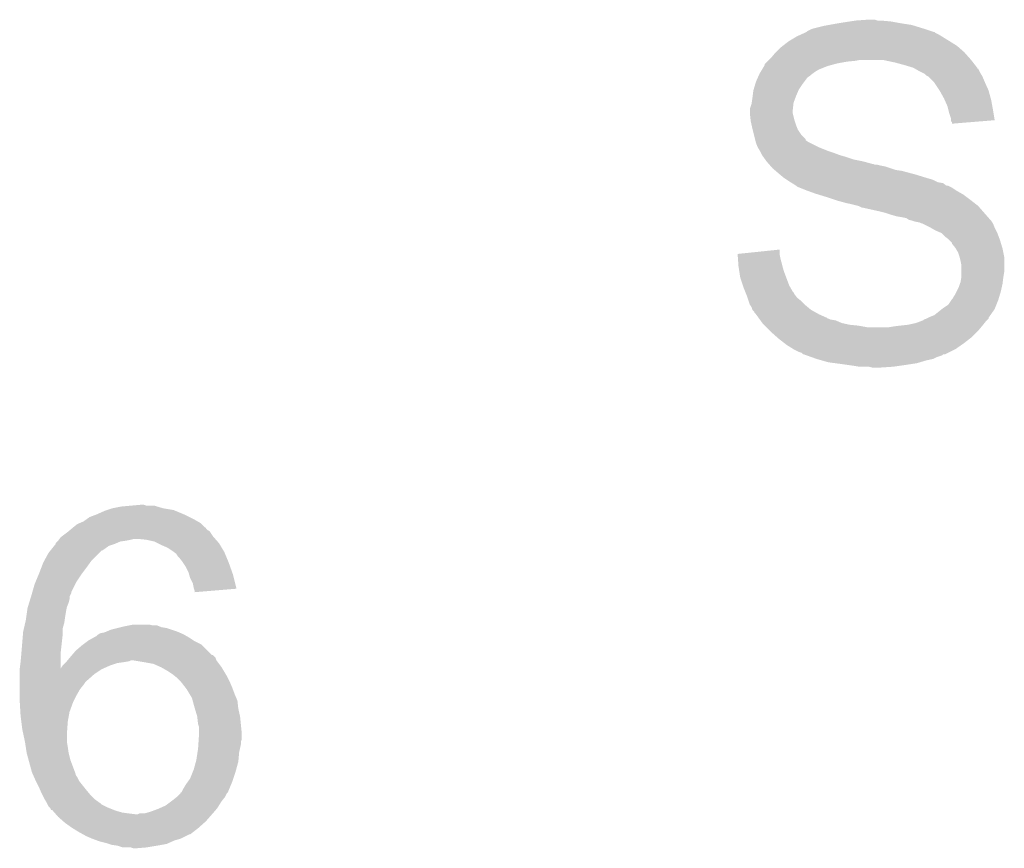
# Model space of a CAD drawing. Extents: x -4 to 126, y -8 to 66.
# Tile 236 of 256: x 106.63 to 109.49, y 27.29 to 29.7. Entities that reach past the tile are written whole.
import ezdxf

# ---------------------------------------------------------------- set-up
doc = ezdxf.new("R2010")
doc.units = 0
doc.layers.add('CLICKER_2_FOR_TMPM4L4A_V104_GTO', color=11, linetype='CONTINUOUS')

msp = doc.modelspace()

# ---------------------------------------------------------------- linework, layer by layer
at = {"layer": 'CLICKER_2_FOR_TMPM4L4A_V104_GTO'}
for points in [[(109.00664, 29.68498), (109.02188, 29.68752), (109.18444, 29.68498), (109.17047, 29.68752)], [(109.02188, 29.68752), (109.038388, 29.69006), (109.17047, 29.68752), (109.1565, 29.69006)], [(109.038388, 29.69006), (109.054898, 29.6926), (109.1565, 29.69006), (109.12856, 29.6926)], [(109.054898, 29.6926), (109.09043, 29.695138), (109.118404, 29.6926), (109.110782, 29.695138)], [(109.09043, 29.695138), (109.090458, 29.69514), (109.110782, 29.695138), (109.090458, 29.69514)], [(108.907064, 29.657038), (108.912642, 29.659574), (109.286044, 29.657038), (109.283506, 29.659574)], [(108.912642, 29.659574), (108.912654, 29.65958), (109.283506, 29.659574), (109.280964, 29.65958)], [(108.912654, 29.65958), (108.91266, 29.659582), (109.280964, 29.65958), (109.280958, 29.659582)], [(108.91266, 29.659582), (108.915204, 29.662122), (109.280958, 29.659582), (109.273338, 29.662122)], [(108.915204, 29.662122), (108.925362, 29.6672), (109.273338, 29.662122), (109.258102, 29.6672)], [(108.925362, 29.6672), (108.93298, 29.669738), (109.258102, 29.6672), (109.250488, 29.669738)], [(108.93298, 29.669738), (108.932986, 29.66974), (109.250488, 29.669738), (109.25048, 29.66974)], [(108.932986, 29.66974), (108.96346, 29.67736), (109.25048, 29.66974), (109.225718, 29.67736)], [(108.96346, 29.67736), (108.97743, 29.6799), (109.225718, 29.67736), (109.217462, 29.6799)], [(108.97743, 29.6799), (108.9914, 29.68244), (109.217462, 29.6799), (109.200952, 29.68244)], [(108.9914, 29.68244), (109.00664, 29.68498), (109.200952, 29.68244), (109.18444, 29.68498)], [(108.842992, 29.61894), (108.859322, 29.631642), (109.349542, 29.61894), (109.329218, 29.631642)], [(108.859322, 29.631642), (108.880488, 29.64434), (109.329218, 29.631642), (109.3089, 29.64434)], [(108.880488, 29.64434), (108.884722, 29.64688), (109.3089, 29.64434), (109.304666, 29.64688)], [(108.884722, 29.64688), (108.895894, 29.65196), (109.304666, 29.64688), (109.296198, 29.65196)], [(108.895894, 29.65196), (108.907064, 29.657038), (109.296198, 29.65196), (109.286044, 29.657038)], [(108.82376, 29.60116), (108.836462, 29.61386), (109.36986, 29.60116), (109.355348, 29.61386)], [(108.836462, 29.61386), (108.842992, 29.61894), (109.355348, 29.61386), (109.349542, 29.61894)], [(108.79328, 29.56814), (108.79836, 29.57322), (109.00156, 29.56814), (109.0295, 29.57322)], [(108.79836, 29.57322), (108.8009, 29.57576), (109.0295, 29.57322), (109.054902, 29.57576)], [(108.8009, 29.57576), (108.80344, 29.5783), (109.054902, 29.57576), (109.067598, 29.5783)], [(108.80344, 29.5783), (108.803442, 29.578302), (109.39018, 29.5783), (109.390178, 29.578302)], [(108.803442, 29.578302), (108.80852, 29.58338), (109.390178, 29.578302), (109.385666, 29.58338)], [(108.80852, 29.58338), (108.821218, 29.598618), (109.385666, 29.58338), (109.37212, 29.598618)], [(108.821218, 29.598618), (108.82376, 29.60116), (109.37212, 29.598618), (109.36986, 29.60116)], [(109.169202, 29.57068), (109.133638, 29.5783), (109.396106, 29.57068), (109.39018, 29.5783)], [(108.778546, 29.54274), (108.783118, 29.55036), (108.93552, 29.54274), (108.948218, 29.55036)], [(108.783118, 29.55036), (108.789212, 29.56052), (108.948218, 29.55036), (108.973618, 29.56052)], [(108.789212, 29.56052), (108.79074, 29.563064), (108.973618, 29.56052), (108.982946, 29.563064)], [(108.79074, 29.563064), (108.790746, 29.565606), (108.982946, 29.563064), (108.992268, 29.565606)], [(108.790746, 29.565606), (108.79328, 29.56814), (108.992268, 29.565606), (109.00156, 29.56814)], [(109.19714, 29.56306), (109.169202, 29.57068), (109.402032, 29.56306), (109.396106, 29.57068)], [(109.222538, 29.555442), (109.19714, 29.56306), (109.407956, 29.555442), (109.402032, 29.56306)], [(109.22255, 29.555436), (109.222538, 29.555442), (109.40796, 29.555436), (109.407956, 29.555442)], [(109.226988, 29.5529), (109.22255, 29.555436), (109.407982, 29.5529), (109.40796, 29.555436)], [(109.227012, 29.552886), (109.226988, 29.5529), (109.410506, 29.552886), (109.407982, 29.5529)], [(109.240322, 29.54528), (109.227012, 29.552886), (109.414312, 29.54528), (109.410506, 29.552886)], [(109.245398, 29.542742), (109.240322, 29.54528), (109.41558, 29.542742), (109.414312, 29.54528)], [(108.76534, 29.514802), (108.770982, 29.527498), (108.905676, 29.514802), (108.915198, 29.527498)], [(108.770982, 29.527498), (108.773242, 29.53258), (108.915198, 29.527498), (108.92282, 29.53258)], [(108.773242, 29.53258), (108.77437, 29.535118), (108.92282, 29.53258), (108.92536, 29.535118)], [(108.77437, 29.535118), (108.7755, 29.53766), (108.92536, 29.535118), (108.928748, 29.53766)], [(108.7755, 29.53766), (108.778546, 29.54274), (108.928748, 29.53766), (108.93552, 29.54274)], [(109.255556, 29.537662), (109.245398, 29.542742), (109.418628, 29.537662), (109.41558, 29.542742)], [(109.26064, 29.532582), (109.255556, 29.537662), (109.421676, 29.532582), (109.418628, 29.537662)], [(109.265716, 29.530042), (109.26064, 29.532582), (109.423198, 29.530042), (109.421676, 29.532582)], [(109.265722, 29.530038), (109.265716, 29.530042), (109.4232, 29.530038), (109.423198, 29.530042)], [(109.283498, 29.512262), (109.265722, 29.530038), (109.43082, 29.512262), (109.4232, 29.530038)], [(108.755814, 29.47416), (108.75772, 29.489402), (108.88218, 29.47416), (108.888712, 29.489402)], [(108.75772, 29.489402), (108.75848, 29.49194), (108.888712, 29.489402), (108.8898, 29.49194)], [(108.75848, 29.49194), (108.763052, 29.50718), (108.8898, 29.49194), (108.89996, 29.50718)], [(108.763052, 29.50718), (108.76534, 29.514802), (108.89996, 29.50718), (108.905676, 29.514802)], [(109.2835, 29.51226), (109.283498, 29.512262), (109.43082, 29.51226), (109.43082, 29.512262)], [(109.29874, 29.4894), (109.2835, 29.51226), (109.440982, 29.4894), (109.43082, 29.51226)], [(109.31144, 29.46654), (109.29874, 29.4894), (109.447216, 29.46654), (109.440982, 29.4894)], [(108.753002, 29.453838), (108.75518, 29.46908), (108.87456, 29.453838), (108.880274, 29.46908)], [(108.75518, 29.46908), (108.755814, 29.47416), (108.880274, 29.46908), (108.88218, 29.47416)], [(109.313698, 29.461462), (109.31144, 29.46654), (109.4486, 29.461462), (109.447216, 29.46654)], [(109.3216, 29.443682), (109.313698, 29.461462), (109.451834, 29.443682), (109.4486, 29.461462)], [(108.74756, 29.430978), (108.747562, 29.436062), (108.87202, 29.430978), (108.872584, 29.436062)], [(108.74756, 29.423362), (108.74756, 29.430978), (108.87202, 29.423362), (108.87202, 29.430978)], [(108.747562, 29.436062), (108.75264, 29.451302), (108.872584, 29.436062), (108.874278, 29.451302)], [(108.75264, 29.451302), (108.753002, 29.453838), (108.874278, 29.451302), (108.87456, 29.453838)], [(109.324142, 29.43352), (109.3216, 29.443682), (109.45368, 29.43352), (109.451834, 29.443682)], [(109.326682, 29.42336), (109.324142, 29.43352), (109.455366, 29.42336), (109.45368, 29.43352)], [(108.747562, 29.423358), (108.74756, 29.423362), (108.87202, 29.423358), (108.87202, 29.423362)], [(108.749818, 29.403042), (108.747562, 29.423358), (108.8771, 29.403042), (108.87202, 29.423358)], [(108.7501, 29.400502), (108.749818, 29.403042), (108.877948, 29.400502), (108.8771, 29.403042)], [(109.331758, 29.408122), (109.326682, 29.42336), (109.457894, 29.408122), (109.455366, 29.42336)], [(109.33176, 29.403038), (109.331758, 29.408122), (109.458736, 29.403038), (109.457894, 29.408122)], [(109.33176, 29.400506), (109.33176, 29.403038), (109.427644, 29.400506), (109.458736, 29.403038)], [(108.752924, 29.3878), (108.7501, 29.400502), (108.88218, 29.3878), (108.877948, 29.400502)], [(108.75518, 29.37764), (108.752924, 29.3878), (108.886246, 29.37764), (108.88218, 29.3878)], [(108.755816, 29.375098), (108.75518, 29.37764), (108.887262, 29.375098), (108.886246, 29.37764)], [(108.759626, 29.359858), (108.755816, 29.375098), (108.897422, 29.359858), (108.887262, 29.375098)], [(109.334294, 29.397966), (109.33176, 29.400506), (109.396456, 29.397966), (109.427644, 29.400506)], [(109.3343, 29.392904), (109.334294, 29.397966), (109.3343, 29.392904), (109.396456, 29.397966)], [(108.762802, 29.347154), (108.759626, 29.359858), (108.91012, 29.347154), (108.897422, 29.359858)], [(108.763438, 29.344616), (108.762802, 29.347154), (108.910128, 29.344616), (108.91012, 29.347154)], [(108.764706, 29.33954), (108.763438, 29.344616), (108.917742, 29.33954), (108.910128, 29.344616)], [(108.76534, 29.337002), (108.764706, 29.33954), (108.922818, 29.337002), (108.917742, 29.33954)], [(108.77042, 29.3243), (108.76534, 29.337002), (108.94822, 29.3243), (108.922818, 29.337002)], [(108.77042, 29.324298), (108.77042, 29.3243), (108.948226, 29.324298), (108.94822, 29.3243)], [(108.776516, 29.31414), (108.77042, 29.324298), (108.973618, 29.31414), (108.948226, 29.324298)], [(108.77804, 29.311598), (108.776516, 29.31414), (108.981246, 29.311598), (108.973618, 29.31414)], [(108.77931, 29.30906), (108.77804, 29.311598), (108.98886, 29.30906), (108.981246, 29.311598)], [(108.78312, 29.301442), (108.77931, 29.30906), (109.009178, 29.301442), (108.98886, 29.30906)], [(108.78675, 29.29636), (108.78312, 29.301442), (109.02696, 29.29636), (109.009178, 29.301442)], [(108.792192, 29.28874), (108.78675, 29.29636), (109.049822, 29.28874), (109.02696, 29.29636)], [(108.79582, 29.28366), (108.792192, 29.28874), (109.07522, 29.28366), (109.049822, 29.28874)], [(108.79582, 29.283658), (108.79582, 29.28366), (109.075228, 29.283658), (109.07522, 29.28366)], [(108.802486, 29.27604), (108.79582, 29.283658), (109.103162, 29.27604), (109.075228, 29.283658)], [(108.802488, 29.276038), (108.802486, 29.27604), (109.105704, 29.276038), (109.103162, 29.27604)], [(108.80471, 29.2735), (108.802488, 29.276038), (109.110784, 29.2735), (109.105704, 29.276038)], [(108.806932, 29.27096), (108.80471, 29.2735), (109.12856, 29.27096), (109.118402, 29.2735)], [(108.809156, 29.268418), (108.806932, 29.27096), (109.14126, 29.268418), (109.12856, 29.27096)], [(108.813598, 29.26334), (108.809156, 29.268418), (109.156498, 29.26334), (109.14126, 29.268418)], [(108.819526, 29.25826), (108.813598, 29.26334), (109.171742, 29.25826), (109.156498, 29.26334)], [(108.82249, 29.25572), (108.819526, 29.25826), (109.189522, 29.25572), (109.171742, 29.25826)], [(108.83138, 29.2481), (108.82249, 29.25572), (109.218096, 29.2481), (109.189522, 29.25572)], [(108.834428, 29.24556), (108.83138, 29.2481), (109.22762, 29.24556), (109.218096, 29.2481)], [(108.84662, 29.2354), (108.834428, 29.24556), (109.26064, 29.2354), (109.22762, 29.24556)], [(108.85424, 29.23032), (108.84662, 29.2354), (109.27842, 29.23032), (109.26064, 29.2354)], [(108.86186, 29.225238), (108.85424, 29.23032), (109.288586, 29.225238), (109.27842, 29.23032)], [(108.866092, 29.2227), (108.86186, 29.225238), (109.293662, 29.2227), (109.288586, 29.225238)], [(108.870332, 29.220158), (108.866092, 29.2227), (109.308904, 29.220158), (109.293662, 29.2227)], [(108.874562, 29.21762), (108.870332, 29.220158), (109.31229, 29.21762), (109.308904, 29.220158)], [(108.88218, 29.21254), (108.874562, 29.21762), (109.319064, 29.21254), (109.31229, 29.21762)], [(108.882184, 29.212538), (108.88218, 29.21254), (109.324144, 29.212538), (109.319064, 29.21254)], [(108.88472, 29.210004), (108.882184, 29.212538), (109.329212, 29.210004), (109.324144, 29.212538)], [(108.891084, 29.207458), (108.88472, 29.210004), (109.334302, 29.207458), (109.329212, 29.210004)], [(108.91012, 29.19984), (108.891084, 29.207458), (109.345732, 29.19984), (109.334302, 29.207458)], [(108.9171, 29.197302), (108.91012, 29.19984), (109.349538, 29.197302), (109.345732, 29.19984)], [(108.93806, 29.189678), (108.9171, 29.197302), (109.36288, 29.189678), (109.349538, 29.197302)], [(108.946312, 29.18714), (108.93806, 29.189678), (109.36732, 29.18714), (109.36288, 29.189678)], [(108.97108, 29.17952), (108.946312, 29.18714), (109.37748, 29.17952), (109.36732, 29.18714)], [(108.99394, 29.1719), (108.97108, 29.17952), (109.38764, 29.1719), (109.37748, 29.17952)], [(109.00156, 29.16936), (108.99394, 29.1719), (109.390906, 29.16936), (109.38764, 29.1719)], [(109.0295, 29.16174), (109.00156, 29.16936), (109.400704, 29.16174), (109.390906, 29.16936)], [(109.0422, 29.1592), (109.0295, 29.16174), (109.40397, 29.1592), (109.400704, 29.16174)], [(109.062518, 29.154122), (109.0422, 29.1592), (109.4105, 29.154122), (109.40397, 29.1592)], [(109.062522, 29.15412), (109.062518, 29.154122), (109.410502, 29.15412), (109.4105, 29.154122)], [(109.072676, 29.149042), (109.062522, 29.15412), (109.414946, 29.149042), (109.410502, 29.15412)], [(109.075218, 29.14904), (109.072676, 29.149042), (109.414948, 29.14904), (109.414946, 29.149042)], [(109.12094, 29.13888), (109.075218, 29.14904), (109.423836, 29.13888), (109.414948, 29.14904)], [(109.14126, 29.133798), (109.12094, 29.13888), (109.428282, 29.133798), (109.423836, 29.13888)], [(109.1565, 29.12872), (109.14126, 29.133798), (109.432726, 29.12872), (109.428282, 29.133798)], [(109.174278, 29.12364), (109.1565, 29.12872), (109.43717, 29.12364), (109.432726, 29.12872)], [(109.18952, 29.1211), (109.174278, 29.12364), (109.439392, 29.1211), (109.43717, 29.12364)], [(109.202218, 29.118562), (109.18952, 29.1211), (109.441612, 29.118562), (109.439392, 29.1211)], [(109.209836, 29.113482), (109.202218, 29.118562), (109.446058, 29.113482), (109.441612, 29.118562)], [(109.209844, 29.11348), (109.209836, 29.113482), (109.446058, 29.11348), (109.446058, 29.113482)], [(109.219994, 29.11094), (109.209844, 29.11348), (109.4486, 29.11094), (109.446058, 29.11348)], [(109.22, 29.110938), (109.219994, 29.11094), (109.448602, 29.110938), (109.4486, 29.11094)], [(109.22762, 29.108402), (109.22, 29.110938), (109.450292, 29.108402), (109.448602, 29.110938)], [(109.240318, 29.10586), (109.22762, 29.108402), (109.451988, 29.10586), (109.450292, 29.108402)], [(109.245396, 29.103322), (109.240318, 29.10586), (109.45368, 29.103322), (109.451988, 29.10586)], [(109.247936, 29.10332), (109.245396, 29.103322), (109.45368, 29.10332), (109.45368, 29.103322)], [(109.26826, 29.09316), (109.247936, 29.10332), (109.457744, 29.09316), (109.45368, 29.10332)], [(109.272706, 29.09062), (109.26826, 29.09316), (109.45876, 29.09062), (109.457744, 29.09316)], [(109.286038, 29.083), (109.272706, 29.09062), (109.46257, 29.083), (109.45876, 29.09062)], [(109.303816, 29.075382), (109.286038, 29.083), (109.46638, 29.075382), (109.46257, 29.083)], [(109.30382, 29.07538), (109.303816, 29.075382), (109.46638, 29.07538), (109.46638, 29.075382)], [(109.31398, 29.065222), (109.30382, 29.07538), (109.47019, 29.065222), (109.46638, 29.07538)], [(109.324138, 29.0576), (109.31398, 29.065222), (109.47305, 29.0576), (109.47019, 29.065222)], [(109.326678, 29.055062), (109.324138, 29.0576), (109.474, 29.055062), (109.47305, 29.0576)], [(109.334294, 29.047446), (109.326678, 29.055062), (109.476286, 29.047446), (109.474, 29.055062)], [(109.3343, 29.044906), (109.334294, 29.047446), (109.477048, 29.044906), (109.476286, 29.047446)], [(109.34446, 29.0322), (109.3343, 29.044906), (109.48086, 29.0322), (109.477048, 29.044906)], [(109.345984, 29.029662), (109.34446, 29.0322), (109.48162, 29.029662), (109.48086, 29.0322)], [(109.35208, 29.019502), (109.345984, 29.029662), (109.483652, 29.019502), (109.48162, 29.029662)], [(108.71202, 29.01442), (108.83392, 29.027096), (108.83392, 29.01442), (108.83392, 29.027096)], [(108.712022, 29.014418), (108.71202, 29.01442), (108.83392, 29.014418), (108.83392, 29.01442)], [(108.71292, 29.00172), (108.712022, 29.014418), (108.83646, 29.00172), (108.83392, 29.014418)], [(108.71436, 28.9814), (108.71292, 29.00172), (108.84154, 28.9814), (108.83646, 29.00172)], [(109.35716, 29.004258), (109.35208, 29.019502), (109.4867, 29.004258), (109.483652, 29.019502)], [(109.3597, 28.9941), (109.35716, 29.004258), (109.4867, 28.9941), (109.4867, 29.004258)], [(108.71454, 28.978858), (108.71436, 28.9814), (108.842268, 28.978858), (108.84154, 28.9814)], [(108.716886, 28.96362), (108.71454, 28.978858), (108.84662, 28.96362), (108.842268, 28.978858)], [(109.36224, 28.981402), (109.3597, 28.9941), (109.4867, 28.981402), (109.4867, 28.9941)], [(109.36224, 28.963618), (109.36224, 28.981402), (109.4867, 28.963618), (109.4867, 28.981402)], [(108.71962, 28.94584), (108.716886, 28.96362), (108.853288, 28.94584), (108.84662, 28.96362)], [(108.727242, 28.922978), (108.71962, 28.94584), (108.86186, 28.922978), (108.853288, 28.94584)], [(109.3597, 28.93314), (109.362238, 28.94838), (109.482254, 28.93314), (109.48416, 28.94838)], [(109.362238, 28.94838), (109.36224, 28.948382), (109.48416, 28.94838), (109.48416, 28.948382)], [(109.36224, 28.948382), (109.36224, 28.963618), (109.48416, 28.948382), (109.4867, 28.963618)], [(108.72978, 28.915358), (108.727242, 28.922978), (108.866216, 28.915358), (108.86186, 28.922978)], [(108.733844, 28.9052), (108.72978, 28.915358), (108.872022, 28.9052), (108.866216, 28.915358)], [(109.34827, 28.905202), (109.35462, 28.917902), (109.47654, 28.905202), (109.479362, 28.917902)], [(109.35462, 28.917902), (109.358006, 28.928062), (109.479362, 28.917902), (109.48162, 28.928062)], [(109.358006, 28.928062), (109.3597, 28.93314), (109.48162, 28.928062), (109.482254, 28.93314)], [(108.734862, 28.902656), (108.733844, 28.9052), (108.874562, 28.902656), (108.872022, 28.9052)], [(108.736892, 28.89758), (108.734862, 28.902656), (108.877102, 28.89758), (108.874562, 28.902656)], [(108.73994, 28.88996), (108.736892, 28.89758), (108.882816, 28.88996), (108.877102, 28.89758)], [(108.740788, 28.887418), (108.73994, 28.88996), (108.884722, 28.887418), (108.882816, 28.88996)], [(108.744174, 28.87726), (108.740788, 28.887418), (108.89742, 28.87726), (108.884722, 28.887418)], [(109.336842, 28.884884), (109.339382, 28.889962), (109.470446, 28.884884), (109.471968, 28.889962)], [(109.339382, 28.889962), (109.34446, 28.897582), (109.471968, 28.889962), (109.474254, 28.897582)], [(109.34446, 28.897582), (109.34827, 28.905202), (109.474254, 28.897582), (109.47654, 28.905202)], [(108.74756, 28.8671), (108.744174, 28.87726), (108.90758, 28.8671), (108.89742, 28.87726)], [(108.749254, 28.86456), (108.74756, 28.8671), (108.91012, 28.86456), (108.90758, 28.8671)], [(108.752638, 28.859484), (108.749254, 28.86456), (108.916212, 28.859484), (108.91012, 28.86456)], [(108.75518, 28.851864), (108.752638, 28.859484), (108.925356, 28.851864), (108.916212, 28.859484)], [(109.3089, 28.85694), (109.324142, 28.867102), (109.459774, 28.85694), (109.46384, 28.867102)], [(109.324142, 28.867102), (109.332606, 28.8798), (109.46384, 28.867102), (109.468922, 28.8798)], [(109.332606, 28.8798), (109.334302, 28.882342), (109.468922, 28.8798), (109.469684, 28.882342)], [(109.334302, 28.882342), (109.336842, 28.884884), (109.469684, 28.882342), (109.470446, 28.884884)], [(108.755186, 28.851858), (108.75518, 28.851864), (108.925362, 28.851858), (108.925356, 28.851864)], [(108.760254, 28.846786), (108.755186, 28.851858), (108.934492, 28.846786), (108.925362, 28.851858)], [(108.76026, 28.844246), (108.760254, 28.846786), (108.939064, 28.844246), (108.934492, 28.846786)], [(108.765338, 28.83916), (108.76026, 28.844246), (108.948218, 28.83916), (108.939064, 28.844246)], [(108.77273, 28.828998), (108.765338, 28.83916), (108.97108, 28.828998), (108.948218, 28.83916)], [(109.265712, 28.828996), (109.2708, 28.83154), (109.44098, 28.828996), (109.44276, 28.83154)], [(109.2708, 28.83154), (109.2835, 28.836622), (109.44276, 28.83154), (109.446316, 28.836622)], [(109.2835, 28.836622), (109.305722, 28.854398), (109.446316, 28.836622), (109.458758, 28.854398)], [(109.305722, 28.854398), (109.3089, 28.85694), (109.458758, 28.854398), (109.459774, 28.85694)], [(108.774576, 28.82646), (108.77273, 28.828998), (108.973626, 28.82646), (108.97108, 28.828998)], [(108.774578, 28.826458), (108.774576, 28.82646), (108.976164, 28.826458), (108.973626, 28.82646)], [(108.776424, 28.82392), (108.774578, 28.826458), (108.981242, 28.82392), (108.976164, 28.826458)], [(108.778274, 28.821378), (108.776424, 28.82392), (108.996482, 28.821378), (108.981242, 28.82392)], [(108.783814, 28.81376), (108.778274, 28.821378), (109.014262, 28.81376), (108.996482, 28.821378)], [(108.78566, 28.811222), (108.783814, 28.81376), (109.025684, 28.811222), (109.014262, 28.81376)], [(108.788202, 28.80868), (108.78566, 28.811222), (109.037122, 28.80868), (109.025684, 28.811222)], [(108.790742, 28.80614), (108.788202, 28.80868), (109.06252, 28.80614), (109.037122, 28.80868)], [(108.795822, 28.80106), (108.790742, 28.80614), (109.090462, 28.80106), (109.06252, 28.80614)], [(108.80598, 28.790902), (108.795822, 28.80106), (109.410502, 28.790902), (109.418966, 28.80106)], [(109.148882, 28.80106), (109.16412, 28.8036), (109.418966, 28.80106), (109.421082, 28.8036)], [(109.16412, 28.8036), (109.18444, 28.80614), (109.421082, 28.8036), (109.4232, 28.80614)], [(109.18444, 28.80614), (109.2073, 28.80868), (109.4232, 28.80614), (109.42523, 28.80868)], [(109.2073, 28.80868), (109.230162, 28.813762), (109.42523, 28.80868), (109.429296, 28.813762)], [(109.230162, 28.813762), (109.243692, 28.818838), (109.429296, 28.813762), (109.433358, 28.818838)], [(109.243692, 28.818838), (109.25048, 28.821384), (109.433358, 28.818838), (109.435904, 28.821384)], [(109.25048, 28.821384), (109.253024, 28.82392), (109.435904, 28.821384), (109.43844, 28.82392)], [(109.253024, 28.82392), (109.260622, 28.826454), (109.43844, 28.82392), (109.440974, 28.826454)], [(109.260622, 28.826454), (109.26064, 28.82646), (109.440974, 28.826454), (109.440974, 28.82646)], [(109.26064, 28.82646), (109.265712, 28.828996), (109.440974, 28.82646), (109.44098, 28.828996)], [(108.80852, 28.78836), (108.80598, 28.790902), (109.407958, 28.78836), (109.410502, 28.790902)], [(108.825666, 28.77312), (108.80852, 28.78836), (109.392718, 28.77312), (109.407958, 28.78836)], [(108.83138, 28.76804), (108.825666, 28.77312), (109.386186, 28.76804), (109.392718, 28.77312)], [(108.84771, 28.75534), (108.83138, 28.76804), (109.36986, 28.75534), (109.386186, 28.76804)], [(108.85424, 28.75026), (108.84771, 28.75534), (109.362602, 28.75026), (109.36986, 28.75534)], [(108.874562, 28.73756), (108.85424, 28.75026), (109.344458, 28.73756), (109.362602, 28.75026)], [(108.8898, 28.72994), (108.874562, 28.73756), (109.329216, 28.72994), (109.344458, 28.73756)], [(108.897416, 28.7274), (108.8898, 28.72994), (109.324136, 28.7274), (109.329216, 28.72994)], [(108.902494, 28.722326), (108.897416, 28.7274), (109.313988, 28.722326), (109.324136, 28.7274)], [(108.905036, 28.72232), (108.902494, 28.722326), (109.313976, 28.72232), (109.313988, 28.722326)], [(108.905054, 28.722314), (108.905036, 28.72232), (109.308894, 28.722314), (109.313976, 28.72232)], [(108.91215, 28.71978), (108.905054, 28.722314), (109.306356, 28.71978), (109.308894, 28.722314)], [(108.926376, 28.7147), (108.91215, 28.71978), (109.29112, 28.7147), (109.306356, 28.71978)], [(108.9406, 28.70962), (108.926376, 28.7147), (109.28096, 28.70962), (109.29112, 28.7147)], [(108.940608, 28.709618), (108.9406, 28.70962), (109.280958, 28.709618), (109.28096, 28.70962)], [(108.95838, 28.70454), (108.940608, 28.709618), (109.258102, 28.70454), (109.280958, 28.709618)], [(108.976158, 28.69946), (108.95838, 28.70454), (109.241166, 28.69946), (109.258102, 28.70454)], [(108.99521, 28.69692), (108.976158, 28.69946), (109.2327, 28.69692), (109.241166, 28.69946)], [(109.01426, 28.69438), (108.99521, 28.69692), (109.21619, 28.69438), (109.2327, 28.69692)], [(109.03204, 28.69184), (109.01426, 28.69438), (109.19968, 28.69184), (109.21619, 28.69438)], [(109.04982, 28.6893), (109.03204, 28.69184), (109.1819, 28.6893), (109.19968, 28.69184)], [(109.065058, 28.68676), (109.04982, 28.6893), (109.16412, 28.68676), (109.1819, 28.6893)], [(109.103158, 28.68422), (109.092998, 28.68676), (109.126022, 28.68422), (109.16412, 28.68676)], [(106.82986, 28.24988), (106.85018, 28.2575), (107.11942, 28.24988), (107.10418, 28.2575)], [(106.85018, 28.2575), (106.87304, 28.26766), (107.10418, 28.2575), (107.079794, 28.26766)], [(106.87304, 28.26766), (106.880654, 28.270198), (107.079794, 28.26766), (107.073702, 28.270198)], [(106.880654, 28.270198), (106.895902, 28.27528), (107.073702, 28.270198), (107.04322, 28.27528)], [(106.895902, 28.27528), (106.9213, 28.28036), (107.04322, 28.27528), (107.02629, 28.28036)], [(106.9213, 28.28036), (106.949238, 28.2829), (107.02629, 28.28036), (107.017824, 28.2829)], [(106.949238, 28.2829), (106.977156, 28.285438), (106.994964, 28.2829), (106.987342, 28.285438)], [(106.977156, 28.285438), (106.977178, 28.28544), (106.987342, 28.285438), (106.977178, 28.28544)], [(106.7816, 28.2194), (106.794302, 28.22956), (107.165146, 28.2194), (107.15498, 28.22956)], [(106.794302, 28.22956), (106.800222, 28.232098), (107.15498, 28.22956), (107.15244, 28.232098)], [(106.800222, 28.232098), (106.812082, 28.237182), (107.15244, 28.232098), (107.143544, 28.237182)], [(106.812082, 28.237182), (106.81919, 28.24226), (107.143544, 28.237182), (107.134658, 28.24226)], [(106.81919, 28.24226), (106.82986, 28.24988), (107.134658, 28.24226), (107.11942, 28.24988)], [(106.749422, 28.193998), (106.76636, 28.2067), (107.188, 28.193998), (107.179532, 28.2067)], [(106.76636, 28.2067), (106.769402, 28.209236), (107.179532, 28.2067), (107.17784, 28.209236)], [(106.769402, 28.209236), (106.772452, 28.211778), (107.17784, 28.209236), (107.172764, 28.211778)], [(106.772452, 28.211778), (106.778544, 28.216854), (107.172764, 28.211778), (107.167686, 28.216854)], [(106.778544, 28.216854), (106.781572, 28.219378), (107.167686, 28.216854), (107.16768, 28.219378)], [(106.781572, 28.219378), (106.7816, 28.2194), (107.16768, 28.219378), (107.165146, 28.2194)], [(106.7308, 28.171146), (106.730806, 28.173686), (106.900994, 28.171146), (106.90692, 28.173686)], [(106.730806, 28.173686), (106.735876, 28.178758), (106.90692, 28.173686), (106.918758, 28.178758)], [(106.735876, 28.178758), (106.738418, 28.1813), (106.918758, 28.178758), (106.93654, 28.1813)], [(106.738418, 28.1813), (106.73842, 28.181302), (106.93654, 28.1813), (106.93655, 28.181302)], [(106.73842, 28.181302), (106.740322, 28.18384), (106.93655, 28.181302), (106.94924, 28.18384)], [(106.740322, 28.18384), (106.742228, 28.18638), (106.94924, 28.18384), (106.959398, 28.18638)], [(106.742228, 28.18638), (106.746042, 28.191462), (107.194668, 28.18638), (107.19022, 28.191462)], [(106.746042, 28.191462), (106.749422, 28.193998), (107.19022, 28.191462), (107.188, 28.193998)], [(106.994958, 28.18384), (106.969562, 28.18638), (107.19689, 28.18384), (107.194668, 28.18638)], [(107.017818, 28.178762), (106.994958, 28.18384), (107.201334, 28.178762), (107.19689, 28.18384)], [(107.027986, 28.173678), (107.017818, 28.178762), (107.205782, 28.173678), (107.201334, 28.178762)], [(107.03814, 28.1686), (107.027986, 28.173678), (107.20883, 28.1686), (107.205782, 28.173678)], [(106.69801, 28.12288), (106.71048, 28.145738), (106.83494, 28.12288), (106.857798, 28.145738)], [(106.71048, 28.145738), (106.71657, 28.153354), (106.857798, 28.145738), (106.865414, 28.153354)], [(106.71657, 28.153354), (106.716574, 28.15336), (106.865414, 28.153354), (106.867956, 28.15336)], [(106.716574, 28.15336), (106.72673, 28.166058), (106.867956, 28.15336), (106.885738, 28.166058)], [(106.72673, 28.166058), (106.730794, 28.17114), (106.885738, 28.166058), (106.90098, 28.17114)], [(106.730794, 28.17114), (106.7308, 28.171146), (106.90098, 28.17114), (106.900994, 28.171146)], [(107.05592, 28.16098), (107.03814, 28.1686), (107.213402, 28.16098), (107.20883, 28.1686)], [(107.07116, 28.15082), (107.05592, 28.16098), (107.219498, 28.15082), (107.213402, 28.16098)], [(107.074548, 28.14828), (107.07116, 28.15082), (107.22102, 28.14828), (107.219498, 28.15082)], [(107.081318, 28.143202), (107.074548, 28.14828), (107.223136, 28.143202), (107.22102, 28.14828)], [(107.0864, 28.13558), (107.081318, 28.143202), (107.226312, 28.13558), (107.223136, 28.143202)], [(106.690354, 28.1051), (106.69524, 28.117802), (106.82224, 28.1051), (106.831312, 28.117802)], [(106.69524, 28.117802), (106.69801, 28.12288), (106.831312, 28.117802), (106.83494, 28.12288)], [(107.08894, 28.13304), (107.0864, 28.13558), (107.22737, 28.13304), (107.226312, 28.13558)], [(107.0991, 28.12034), (107.08894, 28.13304), (107.232662, 28.12034), (107.22737, 28.13304)], [(107.100794, 28.1178), (107.0991, 28.12034), (107.23372, 28.1178), (107.232662, 28.12034)], [(107.109258, 28.105102), (107.100794, 28.1178), (107.238256, 28.105102), (107.23372, 28.1178)], [(106.68254, 28.08478), (106.690354, 28.1051), (106.807, 28.08478), (106.82224, 28.1051)], [(107.11688, 28.08986), (107.109258, 28.105102), (107.243698, 28.08986), (107.238256, 28.105102)], [(107.119058, 28.08224), (107.11688, 28.08986), (107.246418, 28.08224), (107.243698, 28.08986)], [(106.66984, 28.054302), (106.673012, 28.061918), (106.787952, 28.054302), (106.79176, 28.061918)], [(106.673012, 28.061918), (106.68254, 28.08478), (106.79176, 28.061918), (106.807, 28.08478)], [(107.121958, 28.072082), (107.119058, 28.08224), (107.248952, 28.072082), (107.246418, 28.08224)], [(107.129578, 28.056842), (107.121958, 28.072082), (107.252754, 28.056842), (107.248952, 28.072082)], [(106.65968, 28.01874), (106.66258, 28.028896), (106.77144, 28.01874), (106.776518, 28.028896)], [(106.66258, 28.028896), (106.663306, 28.031436), (106.776518, 28.028896), (106.77652, 28.031436)], [(106.663306, 28.031436), (106.66984, 28.054302), (106.77652, 28.031436), (106.787952, 28.054302)], [(107.13212, 28.044142), (107.129578, 28.056842), (107.25592, 28.044142), (107.252754, 28.056842)], [(107.132968, 28.041598), (107.13212, 28.044142), (107.256554, 28.041598), (107.25592, 28.044142)], [(107.134658, 28.036522), (107.132968, 28.041598), (107.195498, 28.036522), (107.256554, 28.041598)], [(107.13466, 28.031464), (107.134658, 28.036522), (107.13466, 28.031464), (107.195498, 28.036522)], [(106.6503, 27.988258), (106.654208, 28.000958), (106.76382, 27.988258), (106.768898, 28.000958)], [(106.654208, 28.000958), (106.657334, 28.011118), (106.768898, 28.000958), (106.77144, 28.011118)], [(106.657334, 28.011118), (106.659678, 28.018736), (106.77144, 28.011118), (106.77144, 28.018736)], [(106.659678, 28.018736), (106.65968, 28.01874), (106.77144, 28.018736), (106.77144, 28.01874)], [(106.64589, 27.96032), (106.648068, 27.97556), (106.75874, 27.96032), (106.76128, 27.97556)], [(106.648068, 27.97556), (106.64952, 27.985722), (106.76128, 27.97556), (106.763312, 27.985722)], [(106.64952, 27.985722), (106.6503, 27.988258), (106.763312, 27.985722), (106.76382, 27.988258)], [(106.64268, 27.942538), (106.64444, 27.95016), (106.7562, 27.942538), (106.757288, 27.95016)], [(106.64444, 27.95016), (106.64589, 27.96032), (106.757288, 27.95016), (106.75874, 27.96032)], [(106.63576, 27.90444), (106.63682, 27.91714), (106.75112, 27.90444), (106.75112, 27.91714)], [(106.63682, 27.91714), (106.638578, 27.924758), (106.75112, 27.91714), (106.75112, 27.924758)], [(106.638578, 27.924758), (106.64268, 27.942538), (106.75112, 27.924758), (106.7562, 27.942538)], [(106.860342, 27.912062), (106.873042, 27.914602), (107.09571, 27.912062), (107.089782, 27.914602)], [(106.873042, 27.914602), (106.878964, 27.91714), (107.089782, 27.914602), (107.083858, 27.91714)], [(106.878964, 27.91714), (106.890822, 27.92222), (107.083858, 27.91714), (107.068618, 27.92222)], [(106.890822, 27.92222), (106.911132, 27.927298), (107.068618, 27.92222), (107.053382, 27.927298)], [(106.911132, 27.927298), (106.9213, 27.92984), (107.053382, 27.927298), (107.038142, 27.92984)], [(106.9213, 27.92984), (106.93146, 27.93238), (107.038142, 27.92984), (107.031792, 27.93238)], [(106.93146, 27.93238), (106.94415, 27.934918), (107.031792, 27.93238), (107.025444, 27.934918)], [(106.94415, 27.934918), (106.94416, 27.93492), (107.025444, 27.934918), (107.012742, 27.93492)], [(106.94416, 27.93492), (106.956862, 27.93746), (107.012742, 27.93492), (107.002582, 27.93746)], [(106.63195, 27.858718), (106.63576, 27.90444), (106.74604, 27.858718), (106.75112, 27.90444)], [(106.81038, 27.879038), (106.82393, 27.8892), (107.15498, 27.879038), (107.134662, 27.8892)], [(106.82393, 27.8892), (106.82732, 27.891742), (107.134662, 27.8892), (107.13085, 27.891742)], [(106.82732, 27.891742), (106.841032, 27.89936), (107.13085, 27.891742), (107.11942, 27.89936)], [(106.841032, 27.89936), (106.85018, 27.904442), (107.11942, 27.89936), (107.110528, 27.904442)], [(106.85018, 27.904442), (106.85272, 27.90698), (107.110528, 27.904442), (107.106088, 27.90698)], [(106.85272, 27.90698), (106.856528, 27.90952), (107.106088, 27.90698), (107.101642, 27.90952)], [(106.856528, 27.90952), (106.860342, 27.912062), (107.101642, 27.90952), (107.09571, 27.912062)], [(106.63174, 27.85618), (106.63195, 27.858718), (106.746044, 27.85618), (106.74604, 27.858718)], [(106.778332, 27.84856), (106.78922, 27.861262), (107.185466, 27.84856), (107.172762, 27.861262)], [(106.78922, 27.861262), (106.806998, 27.8765), (107.172762, 27.861262), (107.15752, 27.8765)], [(106.806998, 27.8765), (106.81038, 27.879038), (107.15752, 27.8765), (107.15498, 27.879038)], [(106.626984, 27.810518), (106.6292, 27.82824), (106.74608, 27.810518), (106.746066, 27.82824)], [(106.6292, 27.82824), (106.63174, 27.85618), (106.746066, 27.82824), (106.746044, 27.85618)], [(106.75874, 27.8257), (106.76128, 27.82824), (106.911142, 27.8257), (106.92892, 27.82824)], [(106.76128, 27.82824), (106.763398, 27.830782), (106.92892, 27.82824), (106.944162, 27.830782)], [(106.763398, 27.830782), (106.765512, 27.83332), (106.944162, 27.830782), (106.949244, 27.83332)], [(106.765512, 27.83332), (106.77186, 27.840936), (107.198162, 27.83332), (107.19562, 27.840936)], [(106.77186, 27.840936), (106.77398, 27.84348), (107.19562, 27.840936), (107.193078, 27.84348)], [(106.77398, 27.84348), (106.778328, 27.848554), (107.193078, 27.84348), (107.188006, 27.848554)], [(106.778328, 27.848554), (106.778332, 27.84856), (107.188006, 27.848554), (107.185466, 27.84856)], [(106.956872, 27.833318), (106.956858, 27.83332), (107.198162, 27.833318), (107.198162, 27.83332)], [(106.98734, 27.82824), (106.956872, 27.833318), (107.201972, 27.82824), (107.198162, 27.833318)], [(107.015282, 27.823158), (106.98734, 27.82824), (107.205782, 27.823158), (107.201972, 27.82824)], [(106.62666, 27.80792), (106.626984, 27.810518), (106.86542, 27.80792), (106.871264, 27.810518)], [(106.62666, 27.79268), (106.62666, 27.80792), (106.84256, 27.79268), (106.86542, 27.80792)], [(106.74608, 27.810518), (106.75112, 27.81808), (106.871264, 27.810518), (106.88828, 27.81808)], [(106.75112, 27.81808), (106.751122, 27.818082), (106.88828, 27.81808), (106.888286, 27.818082)], [(106.751122, 27.818082), (106.75874, 27.8257), (106.888286, 27.818082), (106.911142, 27.8257)], [(107.03814, 27.813), (107.015282, 27.823158), (107.213402, 27.813), (107.205782, 27.823158)], [(107.038144, 27.812998), (107.03814, 27.813), (107.213402, 27.812998), (107.213402, 27.813)], [(107.05592, 27.80284), (107.038144, 27.812998), (107.219498, 27.80284), (107.213402, 27.812998)], [(107.07116, 27.79268), (107.05592, 27.80284), (107.225594, 27.79268), (107.219498, 27.80284)], [(106.62666, 27.77236), (106.62666, 27.79268), (106.8197, 27.77236), (106.84256, 27.79268)], [(106.62666, 27.769822), (106.62666, 27.77236), (106.817162, 27.769822), (106.8197, 27.77236)], [(107.07751, 27.7876), (107.07116, 27.79268), (107.22864, 27.7876), (107.225594, 27.79268)], [(107.08386, 27.78252), (107.07751, 27.7876), (107.23118, 27.78252), (107.22864, 27.7876)], [(107.09402, 27.77236), (107.08386, 27.78252), (107.23626, 27.77236), (107.23118, 27.78252)], [(107.09402, 27.772358), (107.09402, 27.77236), (107.236262, 27.772358), (107.23626, 27.77236)], [(107.10785, 27.75458), (107.09402, 27.772358), (107.24388, 27.75458), (107.236262, 27.772358)], [(106.62666, 27.7622), (106.62666, 27.769822), (106.81208, 27.7622), (106.817162, 27.769822)], [(106.62666, 27.749498), (106.62666, 27.7622), (106.80192, 27.749498), (106.81208, 27.7622)], [(106.62666, 27.731718), (106.62666, 27.749498), (106.79176, 27.731718), (106.80192, 27.749498)], [(107.111802, 27.749498), (107.10785, 27.75458), (107.245786, 27.749498), (107.24388, 27.75458)], [(107.120946, 27.73426), (107.111802, 27.749498), (107.2515, 27.73426), (107.245786, 27.749498)], [(106.62666, 27.716478), (106.62666, 27.731718), (106.784138, 27.716478), (106.79176, 27.731718)], [(106.62696, 27.7114), (106.62666, 27.716478), (106.7816, 27.7114), (106.784138, 27.716478)], [(107.127042, 27.7241), (107.120946, 27.73426), (107.255854, 27.7241), (107.2515, 27.73426)], [(107.129122, 27.716476), (107.127042, 27.7241), (107.25912, 27.716476), (107.255854, 27.7241)], [(107.13466, 27.69616), (107.129122, 27.716476), (107.261378, 27.69616), (107.25912, 27.716476)], [(106.628604, 27.68346), (106.62696, 27.7114), (106.771442, 27.68346), (106.7816, 27.7114)], [(107.135422, 27.69362), (107.13466, 27.69616), (107.26166, 27.69362), (107.261378, 27.69616)], [(107.14228, 27.670758), (107.135422, 27.69362), (107.26674, 27.670758), (107.26166, 27.69362)], [(106.6292, 27.6733), (106.628604, 27.68346), (106.769592, 27.6733), (106.771442, 27.68346)], [(106.631424, 27.655522), (106.6292, 27.6733), (106.76636, 27.655522), (106.769592, 27.6733)], [(107.144822, 27.647898), (107.14228, 27.670758), (107.269028, 27.647898), (107.26674, 27.670758)], [(106.63428, 27.63266), (106.631424, 27.655522), (106.764726, 27.63266), (106.76636, 27.655522)], [(106.637002, 27.61996), (106.63428, 27.63266), (106.76382, 27.61996), (106.764726, 27.63266)], [(107.14736, 27.640276), (107.144822, 27.647898), (107.26979, 27.640276), (107.269028, 27.647898)], [(107.14736, 27.619962), (107.14736, 27.640276), (107.27182, 27.619962), (107.26979, 27.640276)], [(106.6419, 27.597102), (106.637002, 27.61996), (106.76382, 27.597102), (106.76382, 27.61996)], [(107.146174, 27.597096), (107.146682, 27.604718), (107.26928, 27.597096), (107.271818, 27.604718)], [(107.146682, 27.604718), (107.14736, 27.61488), (107.271818, 27.604718), (107.271818, 27.61488)], [(107.14736, 27.61488), (107.14736, 27.619962), (107.271818, 27.61488), (107.27182, 27.619962)], [(106.6419, 27.5971), (106.6419, 27.597102), (106.763822, 27.5971), (106.76382, 27.597102)], [(106.644246, 27.58186), (106.6419, 27.5971), (106.76636, 27.58186), (106.763822, 27.5971)], [(106.64698, 27.564082), (106.644246, 27.58186), (106.7689, 27.564082), (106.76636, 27.58186)], [(107.143256, 27.566618), (107.14482, 27.57678), (107.2642, 27.566618), (107.266458, 27.57678)], [(107.14482, 27.57678), (107.145666, 27.589478), (107.266458, 27.57678), (107.26928, 27.589478)], [(107.145666, 27.589478), (107.146174, 27.597096), (107.26928, 27.589478), (107.26928, 27.597096)], [(106.64698, 27.56408), (106.64698, 27.564082), (106.768902, 27.56408), (106.7689, 27.564082)], [(106.652522, 27.543762), (106.64698, 27.56408), (106.77398, 27.543762), (106.768902, 27.56408)], [(106.662218, 27.5082), (106.652522, 27.543762), (106.787316, 27.5082), (106.77398, 27.543762)], [(107.138354, 27.538678), (107.13974, 27.543758), (107.26166, 27.538678), (107.26212, 27.543758)], [(107.13974, 27.543758), (107.143256, 27.566618), (107.26212, 27.543758), (107.2642, 27.566618)], [(107.130088, 27.51074), (107.13212, 27.515818), (107.25404, 27.51074), (107.255424, 27.515818)], [(107.13212, 27.515818), (107.138354, 27.538678), (107.255424, 27.515818), (107.26166, 27.538678)], [(106.664476, 27.503124), (106.662218, 27.5082), (106.789218, 27.503124), (106.787316, 27.5082)], [(106.665604, 27.500584), (106.664476, 27.503124), (106.78922, 27.500584), (106.789218, 27.503124)], [(106.668992, 27.492962), (106.665604, 27.500584), (106.794298, 27.492962), (106.78922, 27.500584)], [(106.67238, 27.48534), (106.668992, 27.492962), (106.79811, 27.48534), (106.794298, 27.492962)], [(106.67365, 27.482802), (106.67238, 27.48534), (106.799378, 27.482802), (106.79811, 27.48534)], [(107.114702, 27.480262), (107.121958, 27.490418), (107.24388, 27.480262), (107.247264, 27.490418)], [(107.121958, 27.490418), (107.130088, 27.51074), (107.247264, 27.490418), (107.25404, 27.51074)], [(106.68254, 27.46502), (106.67365, 27.482802), (106.813604, 27.46502), (106.799378, 27.482802)], [(106.685806, 27.4574), (106.68254, 27.46502), (106.8197, 27.4574), (106.813604, 27.46502)], [(106.69016, 27.44724), (106.685806, 27.4574), (106.828168, 27.44724), (106.8197, 27.4574)], [(107.096546, 27.44978), (107.10164, 27.45994), (107.231178, 27.44978), (107.23541, 27.45994)], [(107.10164, 27.45994), (107.10926, 27.472642), (107.23541, 27.45994), (107.240704, 27.472642)], [(107.10926, 27.472642), (107.114702, 27.480262), (107.240704, 27.472642), (107.24388, 27.480262)], [(106.6927, 27.44216), (106.69016, 27.44724), (106.8324, 27.44216), (106.828168, 27.44724)], [(106.69778, 27.432), (106.6927, 27.44216), (106.84256, 27.432), (106.8324, 27.44216)], [(106.699304, 27.429462), (106.69778, 27.432), (106.845098, 27.429462), (106.84256, 27.432)], [(106.7054, 27.419298), (106.699304, 27.429462), (106.859328, 27.419298), (106.845098, 27.429462)], [(107.07116, 27.42692), (107.083858, 27.437078), (107.215432, 27.42692), (107.223558, 27.437078)], [(107.083858, 27.437078), (107.08386, 27.43708), (107.223558, 27.437078), (107.22356, 27.43708)], [(107.08386, 27.43708), (107.094014, 27.447234), (107.22356, 27.43708), (107.228636, 27.447234)], [(107.094014, 27.447236), (107.09402, 27.449758), (107.228638, 27.447236), (107.231156, 27.449758)], [(107.094014, 27.447234), (107.094014, 27.447236), (107.228636, 27.447234), (107.228638, 27.447236)], [(107.09402, 27.449758), (107.096546, 27.44978), (107.231156, 27.449758), (107.231178, 27.44978)], [(106.70667, 27.41676), (106.7054, 27.419298), (106.86288, 27.41676), (106.859328, 27.419298)], [(106.70794, 27.414222), (106.70667, 27.41676), (106.86542, 27.414222), (106.86288, 27.41676)], [(106.710478, 27.409144), (106.70794, 27.414222), (106.875574, 27.409144), (106.86542, 27.414222)], [(106.71302, 27.4066), (106.710478, 27.409144), (106.88066, 27.4066), (106.875574, 27.409144)], [(106.715558, 27.40406), (106.71302, 27.4066), (106.88701, 27.40406), (106.88066, 27.4066)], [(106.718094, 27.398994), (106.715558, 27.40406), (106.899674, 27.398994), (106.88701, 27.40406)], [(107.007662, 27.393902), (107.02798, 27.40152), (107.191992, 27.393902), (107.198524, 27.40152)], [(107.02798, 27.40152), (107.03369, 27.404058), (107.198524, 27.40152), (107.2007, 27.404058)], [(107.03369, 27.404058), (107.050838, 27.41168), (107.2007, 27.404058), (107.205462, 27.41168)], [(107.050838, 27.41168), (107.06777, 27.424378), (107.205462, 27.41168), (107.2134, 27.424378)], [(107.06777, 27.424378), (107.07116, 27.42692), (107.2134, 27.424378), (107.215432, 27.42692)], [(106.720632, 27.39898), (106.718094, 27.398994), (106.89971, 27.39898), (106.899674, 27.398994)], [(106.722856, 27.39644), (106.720632, 27.39898), (106.906058, 27.39644), (106.89971, 27.39898)], [(106.727302, 27.39136), (106.722856, 27.39644), (106.923838, 27.39136), (106.906058, 27.39644)], [(106.729526, 27.38882), (106.727302, 27.39136), (106.94162, 27.38882), (106.923838, 27.39136)], [(106.73175, 27.38628), (106.729526, 27.38882), (106.96194, 27.38628), (106.94162, 27.38882)], [(106.738418, 27.37866), (106.73175, 27.38628), (107.178792, 27.37866), (107.18546, 27.38628)], [(106.752934, 27.36596), (106.738418, 27.37866), (107.16768, 27.36596), (107.178792, 27.37866)], [(106.969556, 27.38628), (106.974636, 27.388818), (107.18546, 27.38628), (107.187634, 27.388818)], [(106.974636, 27.388818), (106.989878, 27.38882), (107.187634, 27.388818), (107.187636, 27.38882)], [(106.989878, 27.38882), (107.007662, 27.393902), (107.187636, 27.38882), (107.191992, 27.393902)], [(106.75874, 27.36088), (106.752934, 27.36596), (107.161964, 27.36088), (107.16768, 27.36596)], [(106.776522, 27.34818), (106.75874, 27.36088), (107.147676, 27.34818), (107.161964, 27.36088)], [(106.780584, 27.345642), (106.776522, 27.34818), (107.144822, 27.345642), (107.147676, 27.34818)], [(106.79684, 27.33548), (106.780584, 27.345642), (107.131754, 27.33548), (107.144822, 27.345642)], [(106.810556, 27.32786), (106.79684, 27.33548), (107.121956, 27.32786), (107.131754, 27.33548)], [(106.81056, 27.327858), (106.810556, 27.32786), (107.119416, 27.327858), (107.121956, 27.32786)], [(106.819698, 27.32278), (106.81056, 27.327858), (107.10926, 27.32278), (107.119416, 27.327858)], [(106.83748, 27.31516), (106.819698, 27.32278), (107.09402, 27.31516), (107.10926, 27.32278)], [(106.837486, 27.315158), (106.83748, 27.31516), (107.094018, 27.315158), (107.09402, 27.31516)], [(106.85103, 27.31008), (106.837486, 27.315158), (107.076238, 27.31008), (107.094018, 27.315158)], [(106.857798, 27.307542), (106.85103, 27.31008), (107.070526, 27.307542), (107.076238, 27.31008)], [(106.87812, 27.302458), (106.857798, 27.307542), (107.059088, 27.302458), (107.070526, 27.307542)], [(106.88574, 27.29992), (106.87812, 27.302458), (107.053378, 27.29992), (107.059088, 27.302458)], [(106.893358, 27.297382), (106.88574, 27.29992), (107.039418, 27.297382), (107.053378, 27.29992)], [(106.911138, 27.29484), (106.893358, 27.297382), (107.02544, 27.29484), (107.039418, 27.297382)], [(106.926378, 27.289762), (106.911138, 27.29484), (106.994972, 27.289762), (107.02544, 27.29484)], [(106.949236, 27.28976), (106.926378, 27.289762), (106.994962, 27.28976), (106.994972, 27.289762)], [(106.956858, 27.287222), (106.949236, 27.28976), (106.964506, 27.287222), (106.994962, 27.28976)], [(106.964482, 27.28722), (106.956858, 27.287222), (106.964482, 27.28722), (106.964506, 27.287222)]]:
    msp.add_solid(points, dxfattribs=at)

doc.saveas('drawing.dxf')
